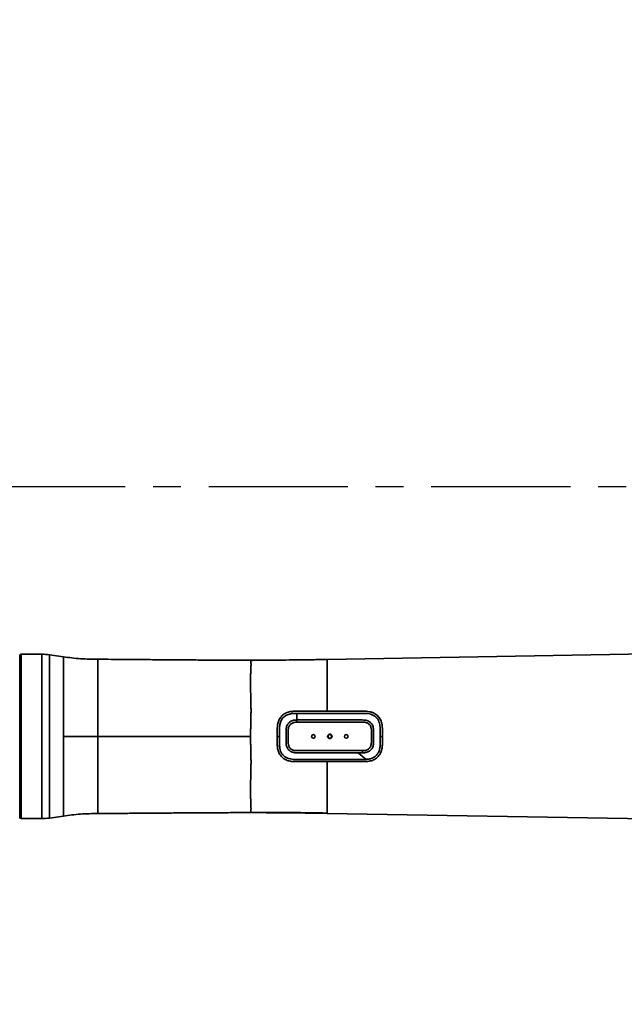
# Model space of a CAD drawing. Header units: millimetres. Extents: x 0 to 840, y 0 to 594.
# Tile 26 of 30: x 541 to 596, y 325 to 415. Entities that reach past the tile are written whole.
import ezdxf

# ---------------------------------------------------------------- set-up
doc = ezdxf.new("R2010")
doc.units = ezdxf.units.MM
doc.linetypes.add('CENTERX2', pattern=[20.32, 12.7, -2.54, 2.54, -2.54])
doc.layers.get('0').update_dxf_attribs({"lineweight": 18})
doc.layers.add('中心线层', color=6, linetype='CENTERX2', lineweight=25)
doc.layers.add('标注层', color=150, linetype='Continuous', lineweight=18)
doc.styles.add('SLDTEXTSTYLE1', font='txt', dxfattribs={"width": 0.7})
doc.dimstyles.new('SLDDIMSTYLE1', dxfattribs={"dimtxt": 7, "dimasz": 4, "dimexe": 0, "dimexo": 0.0625, "dimgap": 1.75, "dimtad": 0, "dimtih": 1, "dimtoh": 1, "dimdec": 0, "dimlfac": 10, "dimzin": 12, "dimdsep": 46, "dimtxsty": 'SLDTEXTSTYLE1', "dimcen": 0, "dimdle": 8, "dimadec": 0, "dimazin": 3, "dimtfac": 1, "dimtdec": 3, "dimtofl": 0, "dimtmove": 0, "dimatfit": 3, "dimfxl": 1, "dimfrac": 2, "dimtolj": 1, "dimarcsym": 0})

# ---------------------------------------------------------------- blocks, each defined once
blk = doc.blocks.new('SW_CENTERMARKSYMBOL_5')
at = {"layer": '中心线层', "color": 0}
blk.add_line((-0.1, 0), (-186.85, 0), dxfattribs=at)
blk = doc.blocks.new('*X35')
at = {"layer": '标注层', "linetype": 'Continuous'}
blk.add_hatch(color=0, dxfattribs=at).paths.add_polyline_path([(764.868, 503.173), (768.184, 505.508), (767.247, 506.457)], flags=0)
at = {"layer": '标注层', "color": 0, "linetype": 'Continuous'}
for q in [(764.868, 503.173), (798.162, 530.33)]:
    blk.add_line((792.387, 530.33), q, dxfattribs=at)
at = {"layer": '标注层', "color": 0, "insert": (808.016, 530.33), "char_height": 7, "width": 35.91508, "attachment_point": 5, "style": 'SLDTEXTSTYLE1'}
blk.add_mtext('%%C3736', dxfattribs=at)

msp = doc.modelspace()

# ---------------------------------------------------------------- linework, layer by layer
at = {"color": 7, "linetype": 'Continuous', "lineweight": 35}
for p, q in [((568.95, 356.19), (617.128, 357.031)), ((541.028, 356.664), (540.908, 356.614)), ((542.908, 356.664), (541.028, 356.664)), ((544.895, 356.432), (543.61, 356.614)), ((568.95, 356.19), (568.95, 351.464)), ((566.208, 350.664), (566.208, 351.264)), ((573.805, 349.601), (573.805, 349.455)), ((573.805, 349.455), (573.805, 349.164)), ((573.805, 349.164), (573.805, 348.872)), ((572.516, 347.07), (571.796, 347.664)), ((568.95, 346.864), (568.95, 342.137)), ((540.908, 341.714), (541.028, 341.664)), ((541.028, 341.664), (542.908, 341.664)), ((543.61, 341.713), (544.895, 341.896)), ((617.128, 341.296), (568.95, 342.137))]:
    msp.add_line(p, q, dxfattribs=at)
at = {"color": 8, "linetype": 'Continuous', "lineweight": 35}
msp.add_line((561.968, 356.121), (562.748, 356.123), dxfattribs=at)
at = {"color": 7, "linetype": 'Continuous', "lineweight": 35}
for points in [[(540.908, 356.614), (540.908, 356.604), (540.908, 356.559), (540.908, 356.48), (540.908, 356.365), (540.908, 356.217), (540.908, 356.034), (540.908, 355.819), (540.908, 355.572), (540.908, 355.295), (540.908, 354.988), (540.908, 354.654), (540.908, 354.294), (540.908, 353.909), (540.908, 353.501), (540.908, 353.073), (540.908, 352.626), (540.908, 352.163), (540.908, 351.685), (540.908, 351.195), (540.908, 350.696), (540.908, 350.189), (540.908, 349.678), (540.908, 349.164)], [(541.028, 356.664), (541.028, 356.663), (541.028, 356.636), (541.028, 356.573), (541.028, 356.476), (541.028, 356.343), (541.028, 356.176), (541.028, 355.976), (541.028, 355.744), (541.028, 355.48), (541.028, 355.185), (541.028, 354.863), (541.028, 354.513), (541.028, 354.137), (541.028, 353.738), (541.028, 353.317), (541.028, 352.876), (541.028, 352.418), (541.028, 351.944), (541.028, 351.457), (541.028, 350.959), (541.028, 350.452), (541.028, 349.939), (541.028, 349.423), (541.028, 348.905), (541.028, 348.388), (541.028, 347.876), (541.028, 347.369), (541.028, 346.871), (541.028, 346.384), (541.028, 345.91), (541.028, 345.451), (541.028, 345.01), (541.028, 344.589), (541.028, 344.19), (541.028, 343.815), (541.028, 343.465), (541.028, 343.142), (541.028, 342.848), (541.028, 342.584), (541.028, 342.351), (541.028, 342.151), (541.028, 341.984), (541.028, 341.852), (541.028, 341.754), (541.028, 341.692), (541.028, 341.665), (541.028, 341.664)], [(540.908, 349.164), (540.908, 348.65), (540.908, 348.138), (540.908, 347.632), (540.908, 347.132), (540.908, 346.643), (540.908, 346.165), (540.908, 345.702), (540.908, 345.255), (540.908, 344.826), (540.908, 344.419), (540.908, 344.034), (540.908, 343.673), (540.908, 343.339), (540.908, 343.033), (540.908, 342.755), (540.908, 342.508), (540.908, 342.293), (540.908, 342.111), (540.908, 341.962), (540.908, 341.848), (540.908, 341.768), (540.908, 341.724), (540.908, 341.714)]]:
    msp.add_lwpolyline(points, dxfattribs=at)
at = {"color": 8, "linetype": 'Continuous', "lineweight": 35}
for points in [[(542.908, 356.664), (542.908, 356.659), (542.908, 356.624), (542.908, 356.552), (542.908, 356.446), (542.908, 356.305), (542.908, 356.129), (542.908, 355.921), (542.908, 355.68), (542.908, 355.409), (542.908, 355.107), (542.908, 354.778), (542.908, 354.421), (542.908, 354.04), (542.908, 353.635), (542.908, 353.209), (542.908, 352.763), (542.908, 352.301), (542.908, 351.823), (542.908, 351.333), (542.908, 350.833), (542.908, 350.324), (542.908, 349.81), (542.908, 349.293), (542.908, 348.776), (542.908, 348.26), (542.908, 347.748), (542.908, 347.243), (542.908, 346.748), (542.908, 346.264), (542.908, 345.793), (542.908, 345.339), (542.908, 344.903), (542.908, 344.488), (542.908, 344.094), (542.908, 343.725), (542.908, 343.382), (542.908, 343.066), (542.908, 342.779), (542.908, 342.523), (542.908, 342.298), (542.908, 342.106), (542.908, 341.948), (542.908, 341.824), (542.908, 341.735), (542.908, 341.682), (542.908, 341.664)], [(543.61, 356.614), (543.61, 356.61), (543.61, 356.574), (543.61, 356.503), (543.61, 356.398), (543.61, 356.257), (543.61, 356.083), (543.61, 355.876), (543.61, 355.637), (543.61, 355.367), (543.61, 355.068), (543.61, 354.74), (543.61, 354.386), (543.61, 354.007), (543.61, 353.605), (543.61, 353.182), (543.61, 352.739), (543.61, 352.28), (543.61, 351.806), (543.61, 351.319), (543.61, 350.822), (543.61, 350.317), (543.61, 349.806), (543.61, 349.292), (543.61, 348.778), (543.61, 348.266), (543.61, 347.758), (543.61, 347.256), (543.61, 346.764), (543.61, 346.283), (543.61, 345.816), (543.61, 345.365), (543.61, 344.931), (543.61, 344.519), (543.61, 344.128), (543.61, 343.761), (543.61, 343.42), (543.61, 343.106), (543.61, 342.821), (543.61, 342.567), (543.61, 342.344), (543.61, 342.153), (543.61, 341.996), (543.61, 341.873), (543.61, 341.784), (543.61, 341.731), (543.61, 341.713)], [(544.895, 349.164), (544.895, 349.671), (544.895, 350.175), (544.895, 350.675), (544.895, 351.167), (544.895, 351.649), (544.895, 352.12), (544.895, 352.576), (544.895, 353.015), (544.895, 353.436), (544.895, 353.835), (544.895, 354.212), (544.895, 354.565), (544.895, 354.891), (544.895, 355.189), (544.895, 355.458), (544.895, 355.696), (544.895, 355.902), (544.895, 356.076), (544.895, 356.216), (544.895, 356.321), (544.895, 356.392), (544.895, 356.427), (544.895, 356.432)], [(548.034, 349.164), (548.034, 349.666), (548.034, 350.166), (548.034, 350.661), (548.034, 351.149), (548.034, 351.626), (548.034, 352.091), (548.034, 352.54), (548.034, 352.973), (548.034, 353.386), (548.034, 353.778), (548.034, 354.146), (548.034, 354.488), (548.034, 354.804), (548.034, 355.091), (548.034, 355.347), (548.034, 355.572), (548.034, 355.765), (548.034, 355.924), (548.034, 356.048), (548.034, 356.137), (548.034, 356.191), (548.034, 356.209)], [(544.895, 341.896), (544.895, 341.9), (544.895, 341.936), (544.895, 342.006), (544.895, 342.112), (544.895, 342.252), (544.895, 342.425), (544.895, 342.632), (544.895, 342.87), (544.895, 343.138), (544.895, 343.437), (544.895, 343.763), (544.895, 344.115), (544.895, 344.492), (544.895, 344.892), (544.895, 345.312), (544.895, 345.752), (544.895, 346.208), (544.895, 346.678), (544.895, 347.16), (544.895, 347.653), (544.895, 348.152), (544.895, 348.657), (544.895, 349.164)], [(548.034, 342.118), (548.034, 342.136), (548.034, 342.19), (548.034, 342.279), (548.034, 342.404), (548.034, 342.563), (548.034, 342.755), (548.034, 342.98), (548.034, 343.237), (548.034, 343.524), (548.034, 343.839), (548.034, 344.182), (548.034, 344.55), (548.034, 344.942), (548.034, 345.355), (548.034, 345.787), (548.034, 346.237), (548.034, 346.702), (548.034, 347.179), (548.034, 347.666), (548.034, 348.161), (548.034, 348.661), (548.034, 349.164)]]:
    msp.add_lwpolyline(points, dxfattribs=at)
at = {"color": 7, "linetype": 'Continuous', "lineweight": 35}
for centre in [(567.707, 349.164), (570.707, 349.164)]:
    msp.add_circle(centre, 0.165, dxfattribs=at)
at = {"color": 7, "linetype": 'CENTERX2', "lineweight": 18}
msp.add_arc((631.908, 371.964), 186.8, 95, 85, dxfattribs=at)
at = {"color": 7, "linetype": 'Continuous', "lineweight": 35}
for centre, start, end in [((542.907, 351.664), 81.91437, 89.99016), ((542.907, 346.664), 270.00984, 278.08563)]:
    msp.add_arc(centre, 5, start, end, dxfattribs=at)
for points, knots in [([(548.034, 356.209), (547.78, 356.211), (547.255, 356.216), (546.459, 356.251), (545.666, 356.324), (545.147, 356.396), (544.895, 356.432)], [0, 0, 0, 0, 0.761273, 1.574939, 2.388394, 3.149533, 3.149533, 3.149533, 3.149533]), ([(561.968, 356.121), (561.426, 356.122), (560.284, 356.124), (558.548, 356.132), (556.778, 356.142), (555.067, 356.154), (553.452, 356.167), (551.951, 356.179), (550.567, 356.19), (549.274, 356.2), (548.44, 356.206), (548.034, 356.209)], [0, 0, 0, 0, 1.623329, 3.427089, 5.209254, 6.931336, 8.561689, 10.053875, 11.433384, 12.714432, 13.934089, 13.934089, 13.934089, 13.934089]), ([(561.968, 356.121), (561.968, 356.119), (561.97, 356.114), (561.985, 356.08), (561.994, 356.026), (562.006, 355.948), (562.012, 355.85), (562.014, 355.73), (562.012, 355.553), (562.001, 355.3), (561.984, 354.946), (561.971, 354.548), (561.967, 354.184), (561.967, 353.902), (561.969, 353.713), (561.973, 353.514), (561.978, 353.305), (561.983, 353.091), (561.988, 352.885), (561.994, 352.69), (561.999, 352.494), (562.004, 352.275), (562.008, 352.054), (562.012, 351.78), (562.013, 351.476), (562.011, 351.09), (562.006, 350.713), (561.993, 350.315), (561.984, 349.937), (561.969, 349.548), (561.967, 349.294), (561.967, 349.164)], [0, 0, 0, 0, 0.251295, 0.498989, 0.750492, 0.995327, 1.257478, 1.493286, 1.745634, 2.207338, 2.613041, 3.050614, 3.483829, 3.645205, 3.800159, 3.969063, 4.139958, 4.304702, 4.471427, 4.609084, 4.743106, 4.900747, 5.082164, 5.21122, 5.472383, 5.703297, 5.986094, 6.216938, 6.478631, 6.715271, 6.963867, 6.963867, 6.963867, 6.963867]), ([(562.587, 356.121), (562.503, 356.12), (562.302, 356.12), (562.096, 356.106), (561.977, 356.098)], [0, 0, 0, 0, 0.2565918, 0.6111547, 0.6111547, 0.6111547, 0.6111547]), ([(562.748, 356.123), (562.988, 356.124), (563.696, 356.126), (564.84, 356.134), (566.219, 356.147), (567.578, 356.166), (568.502, 356.182), (568.95, 356.19)], [0, 0, 0, 0, 0.719107, 2.124701, 3.431306, 4.857021, 6.202827, 6.202827, 6.202827, 6.202827]), ([(564.408, 349.164), (564.408, 349.296), (564.409, 349.562), (564.405, 349.959), (564.447, 350.352), (564.576, 350.725), (564.805, 351.047), (565.123, 351.284), (565.499, 351.421), (566.022, 351.478), (566.666, 351.459), (567.43, 351.465), (568.19, 351.463), (568.697, 351.464), (568.95, 351.464)], [0, 0, 0, 0, 0.396632, 0.793215, 1.189366, 1.584976, 1.980221, 2.375392, 2.770862, 3.166934, 3.938164, 4.695261, 5.452367, 6.209517, 6.209517, 6.209517, 6.209517]), ([(564.608, 349.164), (564.608, 349.296), (564.609, 349.561), (564.605, 349.956), (564.649, 350.348), (564.772, 350.655), (564.928, 350.864), (565.072, 350.998), (565.239, 351.103), (565.482, 351.205), (565.811, 351.263), (566.076, 351.264), (566.208, 351.264)], [0, 0, 0, 0, 0.394709, 0.789365, 1.183452, 1.576683, 1.773806, 1.970918, 2.16804, 2.365208, 2.758981, 3.153587, 3.153587, 3.153587, 3.153587]), ([(571.796, 347.664), (571.714, 347.664), (571.555, 347.664), (571.271, 347.664), (570.972, 347.664), (570.671, 347.664), (570.44, 347.664), (570.251, 347.664), (570.086, 347.664), (569.925, 347.664), (569.77, 347.664), (569.622, 347.664), (569.481, 347.664), (569.353, 347.664), (569.217, 347.664), (569.035, 347.664), (568.771, 347.664), (568.417, 347.664), (567.981, 347.664), (567.463, 347.664), (567.008, 347.664), (566.659, 347.664), (566.462, 347.664), (566.32, 347.664), (566.211, 347.664), (566.112, 347.665), (566.006, 347.675), (565.884, 347.697), (565.767, 347.731), (565.649, 347.784), (565.541, 347.853), (565.448, 347.938), (565.378, 348.026), (565.323, 348.115), (565.272, 348.229), (565.233, 348.372), (565.211, 348.524), (565.207, 348.675), (565.208, 348.868), (565.208, 349.093), (565.208, 349.335), (565.208, 349.546), (565.205, 349.785), (565.239, 350.01), (565.315, 350.2), (565.385, 350.314), (565.458, 350.4), (565.535, 350.468), (565.627, 350.531), (565.749, 350.591), (565.881, 350.631), (566.002, 350.652), (566.104, 350.662), (566.17, 350.663), (566.208, 350.664)], [0, 0, 0, 0, 0.246113, 0.478358, 0.851021, 1.144302, 1.380775, 1.544431, 1.712728, 1.874278, 2.029075, 2.177127, 2.318437, 2.452999, 2.561106, 2.725933, 2.998593, 3.352937, 3.78897, 4.306673, 4.905998, 5.155926, 5.352655, 5.495959, 5.583289, 5.678616, 5.79373, 5.90361, 6.047214, 6.158232, 6.291899, 6.43125, 6.533966, 6.627481, 6.746206, 6.907928, 7.069698, 7.206113, 7.359411, 7.651109, 7.880956, 8.084739, 8.284061, 8.598196, 8.759709, 8.894307, 8.997294, 9.09944, 9.200724, 9.330706, 9.505769, 9.611847, 9.699437, 9.812242, 9.812242, 9.812242, 9.812242]), ([(566.208, 351.264), (566.948, 351.264), (568.427, 351.264), (570.092, 351.263), (571.202, 351.264), (571.753, 351.263), (572.294, 351.268), (572.742, 351.252), (573.081, 351.151), (573.312, 351.025), (573.506, 350.849), (573.651, 350.631), (573.744, 350.387), (573.808, 350.042), (573.806, 349.778), (573.805, 349.601)], [0, 0, 0, 0, 2.213794, 4.428511, 4.982317, 5.536388, 6.077529, 6.604602, 6.868232, 7.131714, 7.395123, 7.658587, 7.922193, 8.185961, 8.713585, 8.713585, 8.713585, 8.713585]), ([(566.208, 350.664), (566.208, 350.664), (566.208, 350.664), (566.208, 350.664), (566.209, 350.664), (566.21, 350.664), (566.216, 350.664), (566.241, 350.664), (566.298, 350.664), (566.396, 350.664), (566.555, 350.664), (566.784, 350.664), (567.095, 350.664), (567.474, 350.664), (567.922, 350.664), (568.439, 350.664), (569.024, 350.664), (569.679, 350.664), (570.402, 350.664), (570.955, 350.664), (571.302, 350.664), (571.409, 350.664), (571.535, 350.664), (571.7, 350.664), (571.923, 350.663), (572.168, 350.665), (572.391, 350.66), (572.588, 350.617), (572.753, 350.554), (572.88, 350.47), (572.96, 350.393), (573.025, 350.318), (573.097, 350.206), (573.162, 350.041), (573.189, 349.903), (573.199, 349.808), (573.203, 349.76), (573.204, 349.727), (573.205, 349.694), (573.205, 349.635), (573.205, 349.519), (573.205, 349.342), (573.205, 349.133), (573.206, 348.933), (573.205, 348.781), (573.206, 348.662), (573.203, 348.532), (573.181, 348.368), (573.133, 348.203), (573.059, 348.056), (572.961, 347.928), (572.83, 347.819), (572.678, 347.741), (572.519, 347.693), (572.36, 347.668), (572.255, 347.665), (572.203, 347.664)], [0, 0, 0, 0, 0.000011, 0.000099, 0.000334, 0.001221, 0.004678, 0.018579, 0.076748, 0.174894, 0.311618, 0.553499, 0.863584, 1.242984, 1.69109, 2.207988, 2.793728, 3.448295, 4.171692, 4.963924, 5.106521, 5.213651, 5.28528, 5.483443, 5.709334, 5.952843, 6.221193, 6.373555, 6.556, 6.749113, 6.826538, 6.89072, 7.044642, 7.225429, 7.4167, 7.465262, 7.513151, 7.56039, 7.565634, 7.610677, 7.739194, 7.911627, 8.141522, 8.36827, 8.512078, 8.597441, 8.724262, 8.901846, 9.093044, 9.236968, 9.394264, 9.571877, 9.742937, 9.907074, 10.0677, 10.223136, 10.223136, 10.223136, 10.223136]), ([(566.208, 350.464), (566.208, 350.504), (566.208, 350.575), (566.208, 350.637), (566.208, 350.664)], [0, 0, 0, 0, 0.1116951, 0.1999962, 0.1999962, 0.1999962, 0.1999962]), ([(568.95, 351.464), (569.108, 351.464), (569.423, 351.464), (569.895, 351.464), (570.367, 351.464), (570.84, 351.464), (571.312, 351.464), (571.784, 351.463), (572.196, 351.465), (572.547, 351.461), (572.833, 351.429), (573.087, 351.361), (573.301, 351.263), (573.478, 351.145), (573.632, 351), (573.76, 350.833), (573.86, 350.646), (573.924, 350.469), (573.962, 350.308), (573.985, 350.167), (573.996, 350.051), (574.001, 349.957), (574.004, 349.885), (574.005, 349.809), (574.005, 349.747), (574.005, 349.7), (574.005, 349.668), (574.005, 349.632), (574.005, 349.603), (574.005, 349.549), (574.005, 349.464), (574.005, 349.325), (574.005, 349.222), (574.005, 349.164)], [0, 0, 0, 0, 0.470175, 0.940354, 1.410536, 1.880721, 2.350912, 2.821105, 3.291302, 3.580823, 3.869626, 4.149245, 4.365803, 4.578089, 4.791891, 5.006919, 5.218026, 5.435828, 5.577449, 5.719332, 5.865026, 5.930845, 6.002402, 6.079658, 6.159975, 6.188529, 6.220446, 6.255709, 6.294299, 6.307841, 6.417937, 6.548473, 6.723583, 6.723583, 6.723583, 6.723583]), ([(572.172, 347.864), (572.172, 347.864), (572.172, 347.864), (572.172, 347.864), (572.171, 347.864), (572.169, 347.864), (572.163, 347.864), (572.137, 347.864), (572.035, 347.864), (571.629, 347.864), (570.012, 347.864), (568.191, 347.864), (566.659, 347.864), (566.352, 347.864), (566.324, 347.864), (566.219, 347.864), (566.02, 347.862), (565.781, 347.931), (565.625, 348.04), (565.504, 348.18), (565.419, 348.404), (565.408, 348.594), (565.408, 348.69), (565.408, 348.694), (565.408, 348.706), (565.408, 348.755), (565.408, 348.94), (565.408, 349.245), (565.408, 349.526), (565.408, 349.668), (565.408, 349.729), (565.418, 349.878), (565.466, 350.069), (565.569, 350.229), (565.668, 350.322), (565.788, 350.391), (565.969, 350.452), (566.113, 350.459), (566.208, 350.464)], [0, 0, 0, 0, 0.000056, 0.00015, 0.000441, 0.001486, 0.005366, 0.020335, 0.07908, 0.311819, 1.23828, 4.935139, 5.777237, 5.83661, 5.857853, 5.860498, 6.152919, 6.452281, 6.586746, 6.719481, 7.002106, 7.285933, 7.287201, 7.289528, 7.297387, 7.325885, 7.434008, 7.854779, 8.240956, 8.277042, 8.281412, 8.42355, 8.724757, 8.858973, 8.99027, 9.126734, 9.274226, 9.557969, 9.557969, 9.557969, 9.557969]), ([(566.208, 350.464), (567.863, 350.464), (569.621, 350.464), (571.482, 350.464), (571.792, 350.464), (572.096, 350.463), (572.351, 350.465), (572.545, 350.421), (572.68, 350.364), (572.792, 350.283), (572.913, 350.142), (572.973, 349.977), (572.998, 349.822), (573.005, 349.727), (573.006, 349.599), (573.005, 349.441), (573.005, 349.251), (573.006, 349.045), (573.005, 348.847), (573.007, 348.657), (572.999, 348.493), (572.968, 348.34), (572.914, 348.204), (572.836, 348.09), (572.699, 347.965), (572.519, 347.894), (572.325, 347.865), (572.224, 347.864), (572.172, 347.864)], [0, 0, 0, 0, 4.965384, 5.275738, 5.586092, 5.896456, 6.189773, 6.347578, 6.490993, 6.625937, 6.759463, 7.043054, 7.136723, 7.232918, 7.328355, 7.518556, 7.708757, 7.898957, 8.136041, 8.303692, 8.468897, 8.627327, 8.771025, 8.905637, 9.037961, 9.321004, 9.470436, 9.625145, 9.625145, 9.625145, 9.625145]), ([(544.895, 349.164), (545.178, 349.164), (545.763, 349.164), (546.589, 349.164), (547.353, 349.164), (547.812, 349.164), (548.034, 349.164)], [0, 0, 0, 0, 0.853756, 1.765995, 2.474412, 3.138532, 3.138532, 3.138532, 3.138532]), ([(548.034, 349.164), (548.443, 349.164), (549.284, 349.164), (550.588, 349.164), (551.985, 349.164), (553.49, 349.164), (555.089, 349.164), (556.763, 349.164), (558.483, 349.164), (560.224, 349.164), (561.387, 349.164), (561.967, 349.164)], [0, 0, 0, 0, 1.22919, 2.521079, 3.913299, 5.420008, 7.036139, 8.710538, 10.442005, 12.195265, 13.932781, 13.932781, 13.932781, 13.932781]), ([(564.608, 349.164), (564.575, 349.164), (564.51, 349.164), (564.442, 349.164), (564.408, 349.164)], [0, 0, 0, 0, 0.1000483, 0.1999994, 0.1999994, 0.1999994, 0.1999994]), ([(568.95, 346.864), (568.696, 346.864), (568.188, 346.864), (567.427, 346.863), (566.665, 346.868), (566.025, 346.85), (565.507, 346.905), (565.13, 347.04), (564.809, 347.276), (564.578, 347.598), (564.448, 347.971), (564.405, 348.366), (564.409, 348.764), (564.408, 349.031), (564.408, 349.164)], [0, 0, 0, 0, 0.759079, 1.517939, 2.276844, 3.035477, 3.429548, 3.826324, 4.222779, 4.619323, 5.01624, 5.413683, 5.811577, 6.209509, 6.209509, 6.209509, 6.209509]), ([(572.044, 347.064), (570.517, 347.063), (568.608, 347.061), (566.604, 347.065), (566.034, 347.062), (565.754, 347.075), (565.483, 347.125), (565.229, 347.224), (565.006, 347.378), (564.829, 347.581), (564.707, 347.821), (564.63, 348.11), (564.605, 348.44), (564.609, 348.801), (564.608, 349.043), (564.608, 349.164)], [0, 0, 0, 0, 4.573185, 5.714499, 5.999857, 6.280121, 6.551155, 6.821934, 7.092568, 7.363196, 7.633956, 7.904892, 8.266257, 8.62795, 8.989668, 8.989668, 8.989668, 8.989668]), ([(574.005, 349.164), (574.005, 349.02), (574.005, 348.732), (574.008, 348.302), (573.945, 347.877), (573.802, 347.549), (573.631, 347.326), (573.475, 347.181), (573.298, 347.063), (573.038, 346.945), (572.684, 346.869), (572.028, 346.86), (571.15, 346.865), (570.05, 346.863), (569.317, 346.864), (568.95, 346.864)], [0, 0, 0, 0, 0.429943, 0.859791, 1.288966, 1.717459, 1.932229, 2.147, 2.361761, 2.576562, 3.005442, 3.435161, 4.533491, 5.628045, 6.722864, 6.722864, 6.722864, 6.722864]), ([(569.407, 349.164), (569.405, 349.141), (569.4, 349.096), (569.366, 349.036), (569.315, 348.991), (569.251, 348.965), (569.183, 348.961), (569.117, 348.981), (569.062, 349.02), (569.023, 349.076), (569.008, 349.127), (569.006, 349.179), (569.014, 349.231), (569.048, 349.291), (569.099, 349.337), (569.162, 349.363), (569.23, 349.366), (569.296, 349.347), (569.351, 349.307), (569.391, 349.251), (569.406, 349.2), (569.407, 349.171), (569.407, 349.164)], [0, 0, 0, 0, 0.067431, 0.134907, 0.202285, 0.269608, 0.33691, 0.404229, 0.471604, 0.539067, 0.606545, 0.627516, 0.694832, 0.762153, 0.829532, 0.896857, 0.964158, 1.031478, 1.098853, 1.166319, 1.233796, 1.255037, 1.255037, 1.255037, 1.255037]), ([(569.372, 349.164), (569.37, 349.145), (569.366, 349.108), (569.338, 349.059), (569.296, 349.021), (569.244, 349), (569.187, 348.997), (569.133, 349.013), (569.087, 349.045), (569.055, 349.092), (569.043, 349.134), (569.041, 349.176), (569.048, 349.219), (569.075, 349.269), (569.118, 349.306), (569.17, 349.328), (569.226, 349.331), (569.28, 349.315), (569.326, 349.282), (569.359, 349.236), (569.371, 349.194), (569.372, 349.17), (569.372, 349.164)], [0, 0, 0, 0, 0.05559, 0.111176, 0.166767, 0.222355, 0.277942, 0.333532, 0.389121, 0.444712, 0.5003, 0.517718, 0.573308, 0.6289, 0.684484, 0.740074, 0.795664, 0.851252, 0.906839, 0.962427, 1.018019, 1.035439, 1.035439, 1.035439, 1.035439]), ([(573.805, 348.872), (573.806, 348.765), (573.807, 348.55), (573.798, 348.23), (573.741, 347.915), (573.615, 347.622), (573.412, 347.375), (573.144, 347.199), (572.837, 347.098), (572.623, 347.079), (572.516, 347.07)], [0, 0, 0, 0, 0.319514, 0.638904, 0.957958, 1.276641, 1.595086, 1.913551, 2.232306, 2.551486, 2.551486, 2.551486, 2.551486]), ([(574.005, 349.164), (573.972, 349.164), (573.905, 349.164), (573.839, 349.164), (573.805, 349.164)], [0, 0, 0, 0, 0.1000016, 0.2000005, 0.2000005, 0.2000005, 0.2000005]), ([(572.203, 347.664), (572.135, 347.664), (572, 347.664), (571.864, 347.664), (571.796, 347.664)], [0, 0, 0, 0, 0.2033831, 0.4067495, 0.4067495, 0.4067495, 0.4067495]), ([(572.516, 347.07), (572.438, 347.067), (572.281, 347.062), (572.124, 347.063), (572.044, 347.064)], [0, 0, 0, 0, 0.2329696, 0.4717915, 0.4717915, 0.4717915, 0.4717915]), ([(572.203, 347.664), (572.197, 347.7), (572.186, 347.763), (572.176, 347.833), (572.172, 347.864)], [0, 0, 0, 0, 0.114711, 0.2024644, 0.2024644, 0.2024644, 0.2024644]), ([(544.895, 341.896), (545.147, 341.931), (545.666, 342.004), (546.459, 342.076), (547.255, 342.112), (547.78, 342.116), (548.034, 342.118)], [0, 0, 0, 0, 0.761142, 1.574601, 2.388266, 3.149539, 3.149539, 3.149539, 3.149539]), ([(548.034, 342.118), (548.448, 342.121), (549.297, 342.128), (550.617, 342.138), (552.031, 342.15), (553.555, 342.162), (555.175, 342.174), (556.87, 342.186), (558.61, 342.196), (560.315, 342.203), (561.436, 342.206), (561.967, 342.207)], [0, 0, 0, 0, 1.24212, 2.548721, 3.958215, 5.484649, 7.122179, 8.818033, 10.57001, 12.341459, 13.933182, 13.933182, 13.933182, 13.933182]), ([(561.977, 342.233), (561.975, 342.225), (561.971, 342.21), (561.968, 342.208), (561.967, 342.207)], [0, 0, 0, 0, 0.01453387, 0.02837553, 0.02837553, 0.02837553, 0.02837553]), ([(568.95, 342.137), (567.89, 342.155), (565.562, 342.195), (563.234, 342.202), (561.967, 342.207)], [0, 0, 0, 0, 3.181304, 6.984055, 6.984055, 6.984055, 6.984055]), ([(561.977, 342.232), (563.234, 342.229), (565.559, 342.221), (567.883, 342.183), (568.95, 342.165)], [0, 0, 0, 0, 3.771753, 6.97393, 6.97393, 6.97393, 6.97393])]:
    msp.add_open_spline(points, degree=3, knots=knots, dxfattribs=at)
at = {"color": 8, "linetype": 'Continuous', "lineweight": 35}
msp.add_open_spline([(561.967, 349.164), (561.967, 349.033), (561.969, 348.774), (561.984, 348.387), (561.993, 348.01), (562.005, 347.617), (562.011, 347.24), (562.013, 346.862), (562.012, 346.578), (562.009, 346.358), (562.006, 346.201), (562.003, 346.044), (562, 345.871), (561.995, 345.683), (561.989, 345.469), (561.983, 345.246), (561.977, 345.032), (561.973, 344.823), (561.969, 344.627), (561.967, 344.433), (561.966, 344.243), (561.967, 344.051), (561.97, 343.856), (561.973, 343.705), (561.977, 343.594), (561.979, 343.518), (561.982, 343.44), (561.985, 343.36), (561.988, 343.283), (561.992, 343.201), (561.995, 343.125), (561.998, 343.061), (562.001, 343.005), (562.003, 342.939), (562.007, 342.863), (562.009, 342.793), (562.011, 342.725), (562.012, 342.644), (562.013, 342.561), (562.011, 342.483), (562.007, 342.416), (562.003, 342.358), (561.994, 342.306), (561.987, 342.265), (561.979, 342.239), (561.977, 342.233), (561.977, 342.233)], degree=3, knots=[0, 0, 0, 0, 0.262982, 0.521967, 0.782676, 1.030461, 1.328156, 1.565734, 1.831625, 1.937959, 2.049307, 2.179262, 2.28956, 2.441516, 2.611799, 2.792137, 2.978923, 3.140029, 3.322266, 3.493738, 3.663661, 3.853098, 4.051588, 4.253617, 4.336154, 4.422068, 4.512342, 4.607891, 4.709742, 4.799541, 4.920339, 5.013052, 5.064548, 5.159458, 5.304263, 5.414428, 5.500953, 5.65623, 5.857666, 6.001282, 6.184792, 6.369206, 6.525868, 6.735396, 6.931525, 6.935753, 6.935753, 6.935753, 6.935753], dxfattribs=at)

# ---------------------------------------------------------------- block references
at = {"layer": '中心线层'}
msp.add_blockref('SW_CENTERMARKSYMBOL_5', (631.908, 371.964), dxfattribs=at)

# ---------------------------------------------------------------- dimensions: what is measured, and where the dimension line sits
at = {"layer": '标注层', "color": 7}
dim = msp.add_diameter_dim_2p(p1=(498.948, 240.755), p2=(764.868, 503.173), dimstyle='SLDDIMSTYLE1', override={"dimpost": '%%C<>', "dimsah": 1, "dimtzin": 8}, dxfattribs=at)
dim.commit()
dim.dimension.update_dxf_attribs({"geometry": '*X35', "text_midpoint": (792.387, 530.33), "dimtype": 163})

doc.saveas('drawing.dxf')
